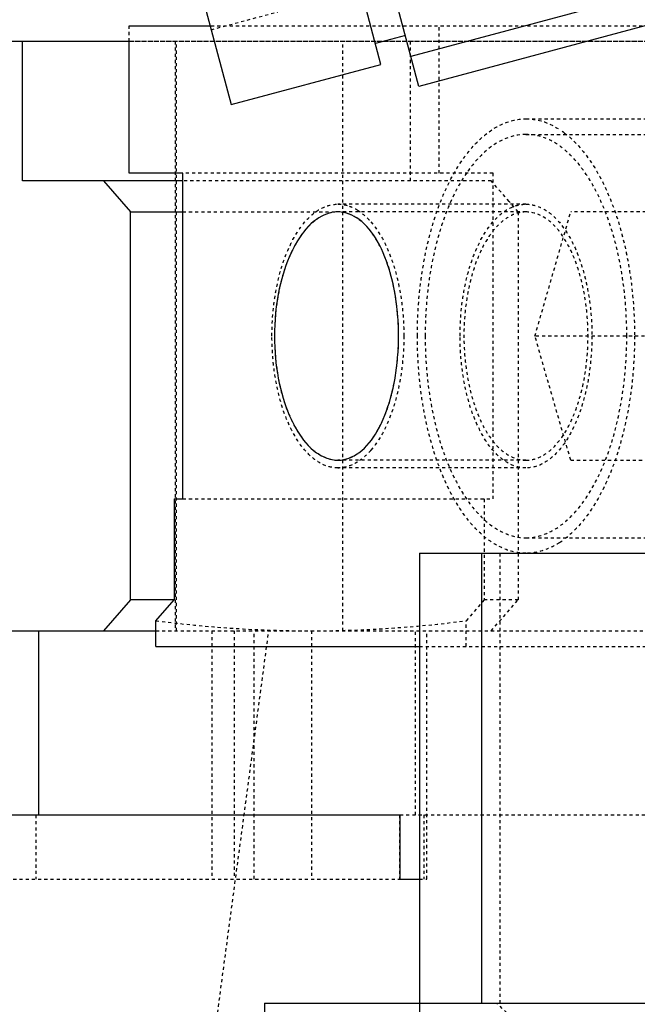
# Model space of a CAD drawing. Header units: millimetres. Extents: x -24622 to 2009, y -1603 to 2074.
# Tile 30 of 256: x -2111 to -2091, y 1129 to 1161. Entities that reach past the tile are written whole.
import ezdxf

# ---------------------------------------------------------------- set-up
doc = ezdxf.new("R2010")
doc.units = ezdxf.units.MM
doc.linetypes.add('HIDDEN', pattern=[0.2, 0.1, -0.1])
doc.layers.add('02___PRT_ALL_AXES', color=7, linetype='Continuous')
doc.layers.add('DEFAULT_2', color=8, linetype='HIDDEN')

msp = doc.modelspace()

# ---------------------------------------------------------------- linework, layer by layer
at = {"color": 7, "linetype": 'Continuous'}
for p, q in [((-2098.04, 1158.688), (-2101.146, 1170.279)), ((-2099.265, 1159.395), (-2101.853, 1169.054)), ((-2106.683, 1167.76), (-2104.094, 1158.101)), ((-2086.515, 1162.812), (-2098.299, 1159.654)), ((-2086.256, 1161.846), (-2098.04, 1158.688)), ((-2107.386, 1160.642), (-2104.742, 1160.642)), ((-2110.82, 1155.642), (-2110.82, 1160.142)), ((-2107.386, 1155.892), (-2107.386, 1160.142)), ((-2098.48, 1160.33), (-2099.446, 1160.071)), ((-2104.094, 1158.101), (-2099.265, 1159.395)), ((-2105.654, 1155.892), (-2107.386, 1155.892)), ((-2105.654, 1145.392), (-2105.654, 1155.892)), ((-2105.654, 1155.642), (-2110.82, 1155.642)), ((-2108.213, 1155.642), (-2107.344, 1154.642)), ((-2107.344, 1154.642), (-2105.654, 1154.642)), ((-2107.344, 1142.142), (-2107.344, 1154.642)), ((-2105.936, 1145.392), (-2105.654, 1145.392)), ((-2105.936, 1145.392), (-2105.936, 1142.143)), ((-2098.022, 1143.642), (-2078.444, 1143.642)), ((-2098.022, 1143.642), (-2098.022, 1119.142)), ((-2096.022, 1143.642), (-2096.022, 1129.142)), ((-2107.344, 1142.142), (-2108.213, 1141.142)), ((-2105.936, 1142.143), (-2107.344, 1142.142)), ((-2106.52, 1141.469), (-2105.936, 1142.143)), ((-2106.52, 1140.642), (-2106.52, 1141.469)), ((-2361.524, 1141.142), (-2106.52, 1141.142)), ((-2110.289, 1135.209), (-2110.289, 1141.142)), ((-2106.52, 1140.642), (-2098.022, 1140.642)), ((-2349.431, 1135.209), (-2098.653, 1135.209)), ((-2098.653, 1135.209), (-2098.653, 1133.142)), ((-2098.653, 1133.142), (-2098.022, 1133.142)), ((-2103.022, 1129.142), (-1953.022, 1129.142)), ((-2103.022, 1129.142), (-2103.022, 1119.142))]:
    msp.add_line(p, q, dxfattribs=at)
for points, start_tangent, end_tangent in [([(-2100.671, 1154.642), (-2101.344, 1154.401), (-2101.959, 1153.706), (-2102.42, 1152.642), (-2102.667, 1151.337), (-2102.667, 1149.948), (-2102.42, 1148.643), (-2101.959, 1147.578), (-2101.345, 1146.884), (-2100.654, 1146.642)], (-0.999826, -0.018649), (1, 0)), ([(-2100.654, 1146.642), (-2099.975, 1146.884), (-2099.387, 1147.579), (-2098.956, 1148.643), (-2098.728, 1149.948), (-2098.728, 1151.337), (-2098.956, 1152.642), (-2099.387, 1153.706), (-2099.974, 1154.4), (-2100.637, 1154.642)], (1, 0), (-0.999819, 0.019046))]:
    msp.add_spline(points, degree=3, dxfattribs=dict(at, start_tangent=start_tangent, end_tangent=end_tangent))
at = {"layer": '02___PRT_ALL_AXES', "color": 7, "linetype": 'Continuous'}
msp.add_line((-2360.658, 1160.142), (-2107.386, 1160.142), dxfattribs=at)
at = {"layer": '02___PRT_ALL_AXES', "color": 8, "linetype": 'HIDDEN'}
msp.add_line((-2107.386, 1160.142), (-2081.022, 1160.142), dxfattribs=at)
at = {"layer": 'DEFAULT_2', "color": 8, "linetype": 'HIDDEN'}
for p, q in [((-2104.742, 1160.516), (-2102.594, 1161.091)), ((-2107.386, 1160.142), (-2107.386, 1160.642)), ((-2104.742, 1160.642), (-2090.746, 1160.642)), ((-2097.386, 1155.892), (-2097.386, 1160.642)), ((-2381.522, 1160.142), (-2086.522, 1160.142)), ((-2105.905, 1160.142), (-2105.905, 1141.142)), ((-2105.857, 1141.142), (-2105.857, 1160.142)), ((-2100.493, 1141.142), (-2100.493, 1160.142)), ((-2098.32, 1160.142), (-2098.32, 1155.642)), ((-2094.592, 1157.642), (-2085.066, 1157.642)), ((-2094.592, 1157.142), (-2087.664, 1157.142)), ((-2095.654, 1155.892), (-2105.654, 1155.892)), ((-2095.654, 1145.392), (-2095.654, 1155.892)), ((-2095.713, 1155.642), (-2105.654, 1155.642)), ((-2095.134, 1154.976), (-2095.713, 1155.642)), ((-2094.592, 1154.892), (-2100.654, 1154.892)), ((-2094.844, 1154.642), (-2095.134, 1154.976)), ((-2105.654, 1154.642), (-2100.671, 1154.642)), ((-2094.592, 1154.642), (-2100.654, 1154.642)), ((-2094.844, 1154.642), (-2094.844, 1142.142)), ((-2094.303, 1150.642), (-2093.149, 1154.642)), ((-2087.927, 1154.642), (-2093.149, 1154.642)), ((-2089.973, 1150.642), (-2094.303, 1150.642)), ((-2093.149, 1146.642), (-2094.303, 1150.642)), ((-2094.592, 1146.642), (-2100.654, 1146.642)), ((-2093.149, 1146.642), (-2087.927, 1146.642)), ((-2094.592, 1146.392), (-2100.654, 1146.392)), ((-2105.654, 1145.392), (-2095.654, 1145.392)), ((-2095.936, 1145.392), (-2095.936, 1142.143)), ((-2094.592, 1144.142), (-2087.664, 1144.142)), ((-2095.422, 1129.142), (-2095.422, 1143.642)), ((-2095.936, 1142.143), (-2096.52, 1141.469)), ((-2094.844, 1142.142), (-2095.936, 1142.143)), ((-2095.713, 1141.142), (-2094.844, 1142.142)), ((-2096.52, 1140.642), (-2096.52, 1141.469)), ((-2107.346, 1107.818), (-2102.882, 1141.142)), ((-2106.52, 1141.142), (-2086.522, 1141.142)), ((-2104.717, 1141.142), (-2104.717, 1133.142)), ((-2104.003, 1141.142), (-2104.003, 1133.142)), ((-2103.351, 1133.142), (-2103.351, 1141.142)), ((-2101.503, 1141.142), (-2101.503, 1133.142)), ((-2098.155, 1135.209), (-2098.155, 1141.142)), ((-2097.789, 1133.142), (-2097.789, 1141.142)), ((-2098.022, 1140.642), (-2080.066, 1140.642)), ((-2110.389, 1135.209), (-2110.389, 1133.142)), ((-2098.666, 1135.209), (-2098.666, 1133.142)), ((-2098.653, 1135.209), (-2087.323, 1135.209)), ((-2097.888, 1135.209), (-2097.888, 1133.142)), ((-2160.518, 1133.142), (-2098.666, 1133.142)), ((-2098.022, 1133.142), (-2097.789, 1133.142)), ((-2094.647, 1128.267), (-2095.522, 1129.142))]:
    msp.add_line(p, q, dxfattribs=at)
for centre, radius, start, end in [((-2094.971, 1155.055), 2.678, 52.6826, 56.9214), ((-2100.654, 1147.461), 1.069, 270.0004, 272.219), ((-2094.971, 1146.229), 2.678, 303.0689, 307.3155), ((-2101.501, 1179.882), 38.74, 262.5557, 269.9716), ((-2101.539, 1179.882), 38.74, 270.0284, 277.4443)]:
    msp.add_arc(centre, radius, start, end, dxfattribs=at)
for points, start_tangent, end_tangent in [([(-2098.092, 1150.642), (-2097.826, 1153.321), (-2097.067, 1155.592), (-2096.537, 1156.463), (-2095.931, 1157.109), (-2095.275, 1157.508), (-2094.592, 1157.642)], (0, 1), (1, -0.000001)), ([(-2094.592, 1157.642), (-2094.317, 1157.621), (-2093.51, 1157.299)], (1, -0.000001), (0.838302, -0.545207)), ([(-2094.592, 1157.142), (-2095.596, 1156.824), (-2096.502, 1155.901)], (-1, 0), (-0.566865, -0.823811)), ([(-2091.342, 1150.642), (-2091.589, 1153.13), (-2092.294, 1155.238), (-2092.786, 1156.047), (-2093.348, 1156.648), (-2093.958, 1157.017), (-2094.592, 1157.142)], (0, 1), (-1, 0)), ([(-2093.348, 1157.185), (-2092.431, 1156.149), (-2091.711, 1154.616), (-2091.25, 1152.723), (-2091.092, 1150.642)], (0.795696, -0.605697), (0, -1)), ([(-2096.502, 1155.901), (-2097.488, 1153.594), (-2097.842, 1150.642)], (-0.566865, -0.823811), (0, -1)), ([(-2102.779, 1150.642), (-2102.617, 1152.269), (-2102.157, 1153.647), (-2101.835, 1154.176), (-2101.467, 1154.569), (-2101.069, 1154.811), (-2100.654, 1154.892)], (0, 1), (1, 0.000001)), ([(-2100.654, 1154.892), (-2100.285, 1154.828)], (1, 0.000001), (0.942974, -0.332868)), ([(-2100.285, 1154.828), (-2100.022, 1154.7)], (0.942974, -0.332868), (0.848325, -0.529475)), ([(-2096.717, 1150.642), (-2096.555, 1152.269), (-2096.095, 1153.647), (-2095.773, 1154.176), (-2095.405, 1154.569), (-2095.007, 1154.811), (-2094.592, 1154.892)], (0, 1), (1, 0)), ([(-2094.592, 1154.892), (-2094.177, 1154.811), (-2093.779, 1154.569), (-2093.411, 1154.176), (-2093.089, 1153.647), (-2092.629, 1152.269), (-2092.467, 1150.642)], (1, 0), (0, -1)), ([(-2100.671, 1154.642), (-2101.44, 1154.326), (-2101.791, 1153.953), (-2102.1, 1153.453), (-2102.355, 1152.846), (-2102.544, 1152.154), (-2102.699, 1150.626), (-2102.538, 1149.1), (-2102.088, 1147.808), (-2101.777, 1147.313), (-2101.424, 1146.945), (-2100.654, 1146.642)], (-1, 0), (1, 0)), ([(-2100.654, 1146.642), (-2100.267, 1146.719), (-2099.897, 1146.945), (-2099.559, 1147.313), (-2099.265, 1147.808), (-2098.847, 1149.1), (-2098.699, 1150.626), (-2098.841, 1152.154), (-2099.254, 1153.453), (-2099.546, 1153.953), (-2099.882, 1154.326), (-2100.637, 1154.642)], (1, 0), (-1, 0)), ([(-2100.022, 1154.7), (-2099.91, 1154.623), (-2099.591, 1154.322)], (0.848325, -0.529475), (0.654181, -0.756338)), ([(-2094.592, 1154.642), (-2094.982, 1154.565), (-2095.357, 1154.338), (-2095.703, 1153.968), (-2096.006, 1153.471), (-2096.356, 1152.528), (-2096.554, 1151.423), (-2096.582, 1150.25), (-2096.44, 1149.112), (-2096.138, 1148.105), (-2095.703, 1147.317), (-2095.172, 1146.815), (-2094.592, 1146.642)], (-1, 0), (1, 0)), ([(-2094.592, 1146.642), (-2094.202, 1146.719), (-2093.827, 1146.947), (-2093.481, 1147.317), (-2093.178, 1147.814), (-2092.828, 1148.757), (-2092.63, 1149.862), (-2092.602, 1151.034), (-2092.744, 1152.173), (-2093.046, 1153.18), (-2093.481, 1153.968), (-2094.012, 1154.47), (-2094.592, 1154.642)], (1, 0), (-1, 0)), ([(-2099.591, 1154.322), (-2098.814, 1152.767), (-2098.529, 1150.642)], (0.654181, -0.756338), (0, -1)), ([(-2100.654, 1146.393), (-2101.069, 1146.474), (-2101.467, 1146.716), (-2101.835, 1147.109), (-2102.157, 1147.637), (-2102.617, 1149.016), (-2102.779, 1150.642)], (-1, -0.000001), (0, 1)), ([(-2098.529, 1150.642), (-2098.814, 1148.518), (-2099.591, 1146.963)], (0, -1), (-0.654293, -0.756241)), ([(-2094.592, 1143.642), (-2095.275, 1143.777), (-2095.931, 1144.175), (-2096.537, 1144.822), (-2097.067, 1145.693), (-2097.826, 1147.963), (-2098.092, 1150.642)], (-1, 0.000001), (0, 1)), ([(-2097.842, 1150.642), (-2097.595, 1148.155), (-2096.89, 1146.046), (-2096.398, 1145.238), (-2095.836, 1144.637), (-2095.226, 1144.267), (-2094.592, 1144.142)], (0, -1), (1, 0)), ([(-2094.592, 1146.393), (-2095.007, 1146.474), (-2095.405, 1146.716), (-2095.773, 1147.109), (-2096.095, 1147.637), (-2096.555, 1149.016), (-2096.717, 1150.642)], (-1, 0), (0, 1)), ([(-2094.592, 1144.142), (-2093.958, 1144.267), (-2093.348, 1144.637), (-2092.786, 1145.238), (-2092.294, 1146.046), (-2091.589, 1148.155), (-2091.342, 1150.642)], (1, 0), (0, 1)), ([(-2092.467, 1150.642), (-2092.629, 1149.016), (-2093.089, 1147.637), (-2093.411, 1147.109), (-2093.779, 1146.716), (-2094.177, 1146.474), (-2094.592, 1146.393)], (0, -1), (-1, 0)), ([(-2091.092, 1150.642), (-2091.25, 1148.562), (-2091.711, 1146.669), (-2092.432, 1145.135), (-2093.348, 1144.1)], (0, -1), (-0.795717, -0.605669)), ([(-2099.591, 1146.963), (-2099.695, 1146.85), (-2100.022, 1146.585)], (-0.654293, -0.756241), (-0.84834, -0.529452)), ([(-2100.022, 1146.585), (-2100.166, 1146.506), (-2100.613, 1146.393)], (-0.84834, -0.529452), (-0.99925, -0.038716)), ([(-2093.51, 1143.985), (-2093.775, 1143.836), (-2094.592, 1143.642)], (-0.838395, -0.545062), (-1, 0.000001))]:
    msp.add_spline(points, degree=3, dxfattribs=dict(at, start_tangent=start_tangent, end_tangent=end_tangent))

doc.saveas('drawing.dxf')
